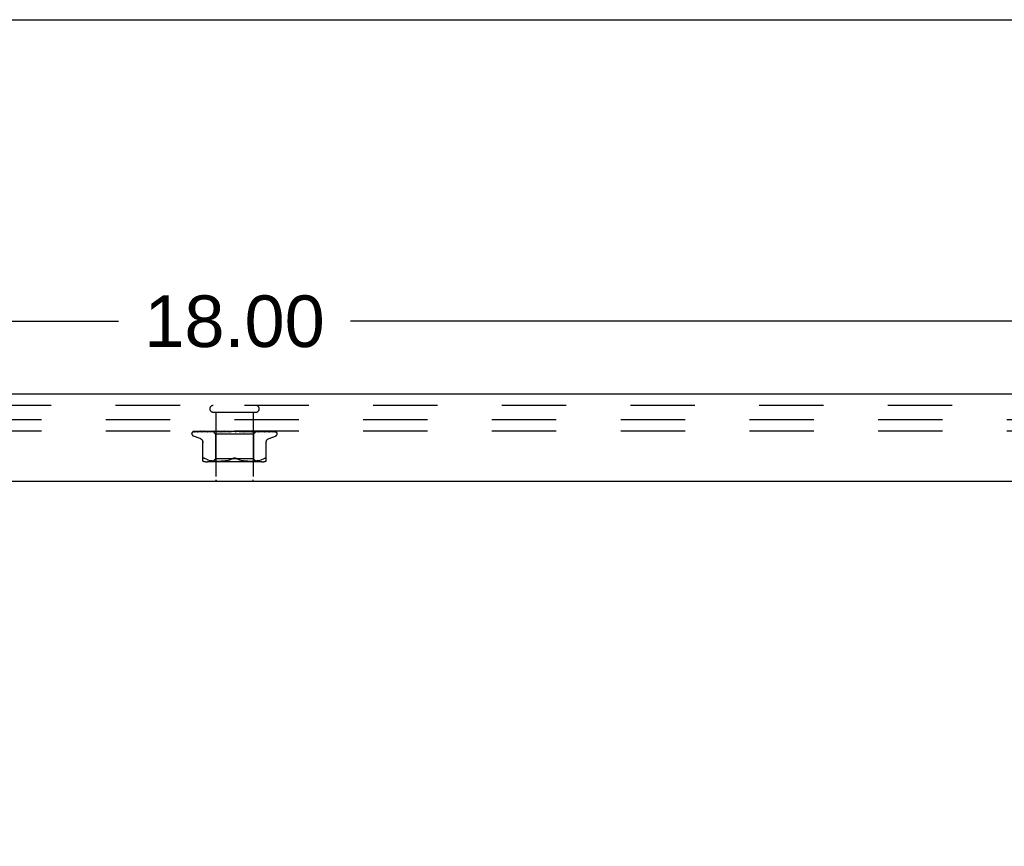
# Model space of a CAD drawing. Header units: inches. Extents: x 0 to 77.3, y 0 to 50.
# Tile 49 of 50: x 64.3 to 70.8, y 44.5 to 50. Entities that reach past the tile are written whole.
import ezdxf

# ---------------------------------------------------------------- set-up
doc = ezdxf.new("R2010")
doc.units = ezdxf.units.IN
doc.header["$LTSCALE"] = 4.25
doc.header["$MEASUREMENT"] = 0
doc.linetypes.add('HIDDEN', pattern=[0.2, 0.1, -0.1])
doc.layers.get('0').update_dxf_attribs({"linetype": 'CONTINUOUS'})
for name, color, linetype in [('DEFAULT_2', 8, 'HIDDEN'), ('DIMENSIONS', 7, 'CONTINUOUS'), ('FRONT_COVER', 7, 'CONTINUOUS')]:
    doc.layers.add(name, color=color, linetype=linetype)
doc.styles.get("Standard").update_dxf_attribs({"font": 'arial.ttf'})
doc.dimstyles.new('DIMSTYLE_3', dxfattribs={"dimtxt": 0.340909, "dimasz": 0.454545, "dimexe": 0.09, "dimexo": 0.07, "dimgap": 0.0375, "dimtad": 0, "dimtih": 1, "dimtoh": 1, "dimzin": 4, "dimdsep": 46, "dimtxsty": 'Standard', "dimblk": '_FILLED', "dimblk1": '_FILLED', "dimblk2": '_FILLED', "dimcen": 0.09, "dimadec": 3, "dimazin": 1, "dimtfac": 1, "dimtdec": 3, "dimtofl": 0, "dimtmove": 0, "dimatfit": 3, "dimldrblk": '_FILLED', "dimfxl": 0, "dimtolj": 1, "dimtzin": 4, "dimarcsym": 0})

# ---------------------------------------------------------------- blocks, each defined once
blk = doc.blocks.new('_FILLED')
at = {"color": 0, "linetype": 'ByBlock'}
blk.add_solid([(0, 0), (-1, 0.2), (-1, -0.2)], dxfattribs=at)
blk = doc.blocks.new('*D3')
at = {"layer": 'DIMENSIONS', "color": 2, "linetype": 'Continuous'}
for p, q in [((56.6874, 47.5301), (56.6874, 48.4164)), ((74.6874, 47.5301), (74.6874, 48.4164)), ((56.6874, 48.0073), (64.9213, 48.0073)), ((74.6874, 48.0073), (66.4535, 48.0073))]:
    blk.add_line(p, q, dxfattribs=at)
at = {"layer": 'DIMENSIONS', "color": 2, "linetype": 'Continuous', "xscale": 0.4545454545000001, "yscale": 0.4545454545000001, "zscale": 0.4545454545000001, "rotation": 180}
blk.add_blockref('_FILLED', (56.6874, 48.0073), dxfattribs=at)
at = {"layer": 'DIMENSIONS', "color": 2, "linetype": 'Continuous', "xscale": 0.4545454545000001, "yscale": 0.4545454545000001, "zscale": 0.4545454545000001}
blk.add_blockref('_FILLED', (74.6874, 48.0073), dxfattribs=at)
at = {"layer": 'DIMENSIONS', "color": 2, "linetype": 'Continuous', "insert": (65.6874, 48.1777), "char_height": 0.34091, "width": 1.191281, "attachment_point": 2, "line_spacing_factor": 0.9}
blk.add_mtext('18.00', dxfattribs=at)
blk = doc.blocks.new('*D13')
at = {"layer": 'DIMENSIONS', "color": 2, "linetype": 'Continuous'}
for p, q in [((74.9306, 47.3549), (76.0327, 47.3549)), ((75.6236, 47.3549), (75.6236, 45.0708)), ((75.6236, 42.1049), (75.6236, 44.389)), ((66.0056, 42.1049), (76.0327, 42.1049))]:
    blk.add_line(p, q, dxfattribs=at)
at = {"layer": 'DIMENSIONS', "color": 2, "linetype": 'Continuous', "xscale": 0.4545454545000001, "yscale": 0.4545454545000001, "zscale": 0.4545454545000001}
for p, rotation in [((75.6236, 47.3549), 90), ((75.6236, 42.1049), 270)]:
    blk.add_blockref('_FILLED', p, dxfattribs=dict(at, rotation=rotation))
at = {"layer": 'DIMENSIONS', "color": 2, "linetype": 'Continuous', "insert": (75.6236, 44.9004), "char_height": 0.34091, "width": 0.926411, "attachment_point": 2, "line_spacing_factor": 0.9}
blk.add_mtext('5.25', dxfattribs=at)

msp = doc.modelspace()

# ---------------------------------------------------------------- linework, layer by layer
at = {"color": 7, "linetype": 'Continuous'}
msp.add_line((0, 50), (77.272727, 50), dxfattribs=at)
at = {"layer": 'DEFAULT_2', "color": 8, "linetype": 'HIDDEN'}
for p, q in [((74.612445, 47.354909), (56.762445, 47.354909)), ((74.612445, 47.279909), (56.762445, 47.279909))]:
    msp.add_line(p, q, dxfattribs=at)
at = {"layer": 'FRONT_COVER', "color": 3, "linetype": 'Continuous'}
for p, q in [((74.677445, 47.524909), (56.697445, 47.524909)), ((56.567445, 46.949909), (74.807445, 46.949909))]:
    msp.add_line(p, q, dxfattribs=at)
at = {"layer": 'FRONT_COVER', "color": 8, "linetype": 'HIDDEN'}
for p, q in [((74.677445, 47.449909), (56.697445, 47.449909)), ((65.545445, 47.406909), (65.829445, 47.406909)), ((65.563445, 47.406909), (65.563445, 46.959909)), ((65.811445, 47.406909), (65.811445, 46.959909)), ((65.415814, 47.277266), (65.484494, 47.278266)), ((65.416413, 47.277266), (65.506012, 47.278575)), ((65.417237, 47.279909), (65.691785, 47.279909)), ((65.425039, 47.277266), (65.49155, 47.278266)), ((65.426814, 47.277266), (65.549875, 47.279123)), ((65.443756, 47.277266), (65.559825, 47.279123)), ((65.446644, 47.277266), (65.526031, 47.278575)), ((65.4712, 47.277261), (65.471294, 47.277267)), ((65.47129, 47.277266), (65.543659, 47.278575)), ((65.475186, 47.277266), (65.510845, 47.277941)), ((65.484779, 47.278266), (65.544657, 47.279123)), ((65.49155, 47.278266), (65.532264, 47.278868)), ((65.50665, 47.277267), (65.593365, 47.279123)), ((65.506785, 47.277276), (65.506654, 47.277267)), ((65.510845, 47.277941), (65.544942, 47.278576)), ((65.511416, 47.277267), (65.540848, 47.277942)), ((65.526031, 47.278575), (65.560074, 47.279123)), ((65.532436, 47.279909), (65.526143, 47.279297)), ((65.540848, 47.277942), (65.569018, 47.278576)), ((65.543194, 47.279909), (65.562195, 47.260908)), ((65.543659, 47.278575), (65.574548, 47.279123)), ((65.544657, 47.279122), (65.544581, 47.279146)), ((65.544605, 47.279122), (65.544632, 47.279146)), ((65.544942, 47.278576), (65.574885, 47.279123)), ((65.548567, 47.277268), (65.615604, 47.279124)), ((65.548821, 47.277284), (65.548571, 47.277268)), ((65.556806, 47.278052), (65.548828, 47.277285)), ((65.549876, 47.279122), (65.549694, 47.279146)), ((65.549723, 47.279122), (65.549845, 47.279146)), ((65.554036, 47.277268), (65.576176, 47.277943)), ((65.565813, 47.278899), (65.556806, 47.278052)), ((65.560074, 47.279122), (65.559785, 47.279146)), ((65.559825, 47.279122), (65.560031, 47.279146)), ((65.576904, 47.279909), (65.565813, 47.278899)), ((65.568627, 47.279909), (65.57449, 47.279146)), ((65.569018, 47.278576), (65.593778, 47.279123)), ((65.574885, 47.279122), (65.57449, 47.279146)), ((65.574548, 47.279122), (65.574822, 47.279146)), ((65.579941, 47.279909), (65.574822, 47.279146)), ((65.576176, 47.277943), (65.5974, 47.278578)), ((65.586255, 47.279909), (65.593277, 47.279146)), ((65.593778, 47.279123), (65.593277, 47.279146)), ((65.593364, 47.279124), (65.593684, 47.279146)), ((65.600086, 47.279909), (65.593684, 47.279146)), ((65.595816, 47.277288), (65.595552, 47.277271)), ((65.595556, 47.277271), (65.640491, 47.279127)), ((65.5974, 47.278578), (65.616082, 47.279124)), ((65.601548, 47.277273), (65.615593, 47.277947)), ((65.60754, 47.279909), (65.615468, 47.279146)), ((65.609632, 47.278527), (65.615398, 47.279037)), ((65.615398, 47.279037), (65.618347, 47.279297)), ((65.61571, 47.279128), (65.615468, 47.279146)), ((65.615593, 47.277947), (65.629102, 47.278582)), ((65.615604, 47.279124), (65.615934, 47.279146)), ((65.616082, 47.279125), (65.61571, 47.279128)), ((65.623389, 47.279909), (65.615934, 47.279146)), ((65.618347, 47.279297), (65.622548, 47.279665)), ((65.622548, 47.279665), (65.625357, 47.279909)), ((65.629102, 47.278582), (65.641028, 47.279128)), ((65.631712, 47.279909), (65.640261, 47.279146)), ((65.640491, 47.279127), (65.640769, 47.279146)), ((65.649007, 47.279909), (65.640769, 47.279146)), ((65.646077, 47.27729), (65.676015, 47.279909)), ((65.652548, 47.277315), (65.657946, 47.277983)), ((65.657899, 47.279909), (65.666758, 47.279146)), ((65.657946, 47.277983), (65.663233, 47.278615)), ((65.663233, 47.278615), (65.667975, 47.27916)), ((65.685154, 47.279909), (65.694004, 47.279146)), ((65.690973, 47.279909), (65.691349, 47.279715)), ((65.692774, 47.279126), (65.692654, 47.279235)), ((65.692746, 47.279147), (65.692783, 47.279117)), ((65.692858, 47.279049), (65.692774, 47.279126)), ((65.692906, 47.279007), (65.692858, 47.279049)), ((65.69302, 47.278908), (65.69296, 47.27896)), ((65.693724, 47.27837), (65.69374, 47.278359)), ((65.703435, 47.279909), (65.694541, 47.279146)), ((65.69764, 47.279909), (65.957482, 47.279909)), ((65.712492, 47.279909), (65.721012, 47.279146)), ((65.72063, 47.279135), (65.728997, 47.278589)), ((65.721209, 47.279131), (65.721012, 47.279146)), ((65.721209, 47.279131), (65.75443, 47.277275)), ((65.730278, 47.279909), (65.721535, 47.279146)), ((65.754231, 47.27729), (65.724371, 47.279909)), ((65.728997, 47.278589), (65.738444, 47.277954)), ((65.738444, 47.277954), (65.748227, 47.277281)), ((65.738924, 47.279909), (65.746807, 47.279146)), ((65.746615, 47.279125), (65.747296, 47.279146)), ((65.746616, 47.279126), (65.76199, 47.278579)), ((65.747123, 47.279125), (65.746807, 47.279146)), ((65.747123, 47.279125), (65.803363, 47.277269)), ((65.755572, 47.279909), (65.747296, 47.279146)), ((65.75444, 47.277275), (65.75424, 47.277289)), ((65.76199, 47.278579), (65.779436, 47.277944)), ((65.763496, 47.279909), (65.770457, 47.279146)), ((65.770339, 47.279123), (65.770895, 47.279146)), ((65.77034, 47.279124), (65.79216, 47.278577)), ((65.770786, 47.279123), (65.770457, 47.279146)), ((65.770787, 47.279124), (65.848012, 47.277267)), ((65.778404, 47.279909), (65.770895, 47.279146)), ((65.781022, 47.279302), (65.774154, 47.279909)), ((65.779436, 47.277944), (65.797611, 47.27727)), ((65.790094, 47.278484), (65.781022, 47.279302)), ((65.785319, 47.279909), (65.791106, 47.279146)), ((65.803085, 47.277287), (65.790094, 47.278484)), ((65.791029, 47.279123), (65.791477, 47.279146)), ((65.79103, 47.279123), (65.818506, 47.278576)), ((65.791406, 47.279123), (65.791106, 47.279146)), ((65.791406, 47.279123), (65.83587, 47.278267)), ((65.797949, 47.279909), (65.791477, 47.279146)), ((65.79216, 47.278577), (65.816969, 47.277942)), ((65.803372, 47.277269), (65.80309, 47.277286)), ((65.803605, 47.279909), (65.805868, 47.279526)), ((65.805868, 47.279526), (65.808009, 47.279146)), ((65.807957, 47.279122), (65.8083, 47.279146)), ((65.807958, 47.279123), (65.857993, 47.278267)), ((65.808251, 47.279122), (65.808009, 47.279146)), ((65.808252, 47.279123), (65.859615, 47.278266)), ((65.810951, 47.279526), (65.8083, 47.279146)), ((65.8135, 47.279909), (65.810951, 47.279526)), ((65.830936, 47.279149), (65.812695, 47.260908)), ((65.816969, 47.277942), (65.842872, 47.277267)), ((65.818506, 47.278576), (65.849781, 47.277941)), ((65.820518, 47.279122), (65.820754, 47.279146)), ((65.820519, 47.279123), (65.877127, 47.278266)), ((65.82072, 47.279122), (65.820554, 47.279146)), ((65.827358, 47.2793), (65.820821, 47.279909)), ((65.835845, 47.27848), (65.827358, 47.2793)), ((65.828262, 47.279122), (65.82839, 47.279146)), ((65.828262, 47.279123), (65.887776, 47.278266)), ((65.828364, 47.279122), (65.828289, 47.279146)), ((65.831657, 47.279909), (65.830909, 47.279122)), ((65.830909, 47.279122), (65.830915, 47.279128)), ((65.830909, 47.279123), (65.891177, 47.278266)), ((65.830915, 47.279128), (65.830932, 47.279146)), ((65.83587, 47.278267), (65.886825, 47.277267)), ((65.837185, 47.278868), (65.896779, 47.277941)), ((65.848008, 47.277268), (65.847805, 47.277281)), ((65.849781, 47.277941), (65.882474, 47.277267)), ((65.857993, 47.278267), (65.915006, 47.277266)), ((65.859615, 47.278266), (65.918414, 47.277266)), ((65.877127, 47.278266), (65.941644, 47.277266)), ((65.886779, 47.277271), (65.880139, 47.278041)), ((65.88682, 47.277267), (65.886788, 47.27727)), ((65.887776, 47.278266), (65.955679, 47.277266)), ((65.896779, 47.277941), (65.939302, 47.277266)), ((65.915008, 47.277267), (65.915237, 47.277249)), ((65.918409, 47.277267), (65.91852, 47.277262)), ((65.91852, 47.277262), (65.918665, 47.277248)), ((65.96418, 47.275591), (65.964125, 47.275644)), ((65.406195, 47.263412), (65.406195, 47.264242)), ((65.459453, 47.232358), (65.417161, 47.247751)), ((65.479111, 47.083401), (65.479111, 47.212623)), ((65.562195, 47.260908), (65.562195, 47.097885)), ((65.812695, 47.260908), (65.562195, 47.260908)), ((65.812695, 47.260908), (65.812695, 47.097885)), ((65.895778, 47.083401), (65.895778, 47.212623)), ((65.915437, 47.232358), (65.957729, 47.247751)), ((65.968695, 47.263412), (65.968695, 47.264242)), ((65.481709, 47.102127), (65.483019, 47.102261)), ((65.502157, 47.095215), (65.493695, 47.09882)), ((65.502127, 47.095224), (65.511017, 47.092149)), ((65.867037, 47.077885), (65.507852, 47.077885)), ((65.510969, 47.092164), (65.520374, 47.08964)), ((65.520322, 47.089653), (65.52993, 47.087638)), ((65.529879, 47.087647), (65.539466, 47.086126)), ((65.539416, 47.086133), (65.548836, 47.085023)), ((65.562195, 47.097885), (65.542195, 47.077885)), ((65.54878, 47.085028), (65.557763, 47.084258)), ((65.55768, 47.084264), (65.566413, 47.083775)), ((65.812695, 47.097885), (65.562195, 47.097885)), ((65.566298, 47.08378), (65.574794, 47.083489)), ((65.57465, 47.083492), (65.583106, 47.083406)), ((65.582935, 47.083406), (65.591532, 47.083486)), ((65.591342, 47.083482), (65.600119, 47.083773)), ((65.59992, 47.083765), (65.609005, 47.084277)), ((65.60881, 47.084263), (65.618103, 47.085061)), ((65.617922, 47.085043), (65.627416, 47.086169)), ((65.627262, 47.086148), (65.636807, 47.087671)), ((65.636687, 47.087649), (65.646188, 47.089634)), ((65.646104, 47.089615), (65.655411, 47.09211)), ((65.655363, 47.092096), (65.664281, 47.095181)), ((65.66426, 47.095173), (65.672862, 47.09882)), ((65.71063, 47.095173), (65.702028, 47.09882)), ((65.719478, 47.09211), (65.728785, 47.089615)), ((65.728702, 47.089634), (65.738203, 47.087649)), ((65.738082, 47.087671), (65.747627, 47.086148)), ((65.747473, 47.086169), (65.756967, 47.085043)), ((65.756787, 47.085061), (65.76608, 47.084263)), ((65.765884, 47.084277), (65.77497, 47.083765)), ((65.774771, 47.083773), (65.783547, 47.083482)), ((65.783358, 47.083486), (65.791954, 47.083406)), ((65.791784, 47.083406), (65.80024, 47.083492)), ((65.800095, 47.083489), (65.808592, 47.08378)), ((65.808477, 47.083775), (65.817209, 47.084264)), ((65.812695, 47.097885), (65.832695, 47.077885)), ((65.817127, 47.084258), (65.82611, 47.085028)), ((65.826054, 47.085023), (65.835473, 47.086133)), ((65.835423, 47.086126), (65.845011, 47.087647)), ((65.84496, 47.087638), (65.854568, 47.089653)), ((65.854515, 47.08964), (65.863921, 47.092164)), ((65.863873, 47.092149), (65.872763, 47.095224)), ((65.872733, 47.095215), (65.881195, 47.09882)), ((65.888498, 47.10173), (65.890317, 47.102127))]:
    msp.add_line(p, q, dxfattribs=at)
for points in [[(65.413087, 47.276575), (65.413419, 47.276739), (65.41394, 47.276944), (65.414534, 47.277113), (65.415177, 47.277224), (65.415818, 47.277267)], [(65.422889, 47.279909), (65.421265, 47.279529), (65.419633, 47.279093), (65.418096, 47.278628), (65.416643, 47.278134), (65.415268, 47.277602), (65.413969, 47.277022), (65.413093, 47.276578)], [(65.413583, 47.276509), (65.413548, 47.276484), (65.413491, 47.276443), (65.413534, 47.276471), (65.413687, 47.276562), (65.41396, 47.276704), (65.414341, 47.276868), (65.414821, 47.27703), (65.415375, 47.277163), (65.415976, 47.277245), (65.416415, 47.277267)], [(65.419672, 47.279909), (65.41945, 47.279829), (65.418776, 47.279567), (65.418132, 47.279287), (65.417518, 47.278995), (65.416937, 47.278693), (65.416389, 47.278388), (65.415877, 47.278084), (65.4154, 47.277784), (65.414963, 47.277496), (65.414567, 47.277223), (65.41422, 47.276975), (65.413583, 47.276509)], [(65.417232, 47.279909), (65.416263, 47.279539), (65.415391, 47.279143), (65.415255, 47.279074)], [(65.423918, 47.277123), (65.424126, 47.27717), (65.424608, 47.277242), (65.425044, 47.277267)], [(65.437804, 47.279909), (65.436077, 47.279629), (65.43379, 47.27923), (65.431568, 47.278812), (65.429413, 47.278379), (65.427324, 47.277929), (65.425308, 47.277463), (65.423922, 47.277122)], [(65.425627, 47.277138), (65.425557, 47.277102), (65.425415, 47.27703), (65.425387, 47.277017), (65.425484, 47.277054), (65.425719, 47.277125), (65.42608, 47.277202), (65.426552, 47.277256), (65.426815, 47.277267)], [(65.426123, 47.277409), (65.425796, 47.277229), (65.425627, 47.277138)], [(65.43138, 47.279909), (65.431126, 47.27982), (65.430447, 47.279564), (65.429793, 47.279292), (65.429168, 47.27901), (65.42857, 47.278723), (65.428004, 47.278436), (65.42747, 47.278154), (65.426974, 47.277883), (65.426123, 47.277409)], [(65.443298, 47.277227), (65.443507, 47.277254), (65.443761, 47.277267)], [(65.461623, 47.279909), (65.45968, 47.279663), (65.456746, 47.279272), (65.453834, 47.278864), (65.450951, 47.278442), (65.448097, 47.278006), (65.44528, 47.277555), (65.443305, 47.277227)], [(65.446271, 47.277259), (65.446193, 47.277232), (65.446135, 47.277213), (65.446204, 47.277228), (65.446409, 47.277255), (65.446641, 47.277267)], [(65.447567, 47.277843), (65.447082, 47.277612), (65.44668, 47.277428), (65.446377, 47.277301), (65.446271, 47.277259)], [(65.452269, 47.279909), (65.451753, 47.279725), (65.450941, 47.279408), (65.450168, 47.279077), (65.449437, 47.278744), (65.448754, 47.27842), (65.447567, 47.277843)], [(65.493543, 47.279909), (65.491381, 47.279677), (65.487883, 47.279289), (65.484361, 47.278885), (65.480827, 47.278466), (65.477281, 47.278033), (65.473729, 47.277587), (65.471209, 47.277262)], [(65.475414, 47.277329), (65.475263, 47.27729), (65.475136, 47.277266), (65.475161, 47.277266), (65.475184, 47.277267)], [(65.481584, 47.279909), (65.480936, 47.27967), (65.480059, 47.279316), (65.479233, 47.278957), (65.478468, 47.27861), (65.477753, 47.278282), (65.477088, 47.277982), (65.476487, 47.277722), (65.475958, 47.277511), (65.475541, 47.277367), (65.475414, 47.277329)], [(65.526143, 47.279297), (65.522131, 47.278894), (65.518064, 47.278477), (65.513944, 47.278046), (65.506793, 47.277277)], [(65.5148, 47.278409), (65.514115, 47.278106), (65.51347, 47.277837), (65.512872, 47.277612), (65.512349, 47.277443), (65.51192, 47.277335), (65.511605, 47.277283), (65.511414, 47.277268)], [(65.518259, 47.279909), (65.517803, 47.279734), (65.517014, 47.279407), (65.51625, 47.279069), (65.5148, 47.278409)], [(65.543266, 47.279909), (65.543546, 47.279717), (65.543858, 47.279526), (65.544203, 47.279335), (65.544581, 47.279146)], [(65.543568, 47.279909), (65.543882, 47.279636), (65.544142, 47.27942), (65.544351, 47.27926), (65.544504, 47.27916), (65.544597, 47.279123), (65.544605, 47.279122)], [(65.544203, 47.279909), (65.544409, 47.279636), (65.544559, 47.27942), (65.544652, 47.27926), (65.544687, 47.27916), (65.544663, 47.279123), (65.544657, 47.279122)], [(65.545006, 47.279909), (65.544862, 47.279717), (65.544752, 47.279526), (65.544675, 47.279335), (65.544632, 47.279146)], [(65.546738, 47.279909), (65.54743, 47.279717), (65.548154, 47.279526), (65.548908, 47.279335), (65.549694, 47.279146)], [(65.548134, 47.279909), (65.548543, 47.279636), (65.548905, 47.27942), (65.549222, 47.27926), (65.549487, 47.27916), (65.549694, 47.279123), (65.549723, 47.279122)], [(65.551894, 47.279909), (65.551332, 47.279717), (65.550803, 47.279526), (65.550307, 47.279335), (65.549845, 47.279146)], [(65.550014, 47.279909), (65.550106, 47.279636), (65.55014, 47.27942), (65.550113, 47.27926), (65.550029, 47.27916), (65.549876, 47.279122)], [(65.559394, 47.279209), (65.557914, 47.278501), (65.557183, 47.278169), (65.556465, 47.27787), (65.555783, 47.277623), (65.555153, 47.277439), (65.554603, 47.277326), (65.554154, 47.277275), (65.554027, 47.277269)], [(65.555294, 47.279909), (65.556375, 47.279717), (65.557484, 47.279526), (65.55862, 47.279335), (65.559785, 47.279146)], [(65.557734, 47.279909), (65.558225, 47.279636), (65.558675, 47.27942), (65.559089, 47.27926), (65.559457, 47.27916), (65.559769, 47.279123), (65.559825, 47.279122)], [(65.560953, 47.279909), (65.560144, 47.279559), (65.559394, 47.279209)], [(65.563681, 47.279909), (65.562721, 47.279717), (65.561792, 47.279526), (65.560896, 47.279335), (65.560031, 47.279146)], [(65.560793, 47.279909), (65.560767, 47.279636), (65.560683, 47.27942), (65.560538, 47.27926), (65.560338, 47.27916), (65.560074, 47.279122)], [(65.572023, 47.279909), (65.572577, 47.279636), (65.573099, 47.27942), (65.573595, 47.27926), (65.574052, 47.27916), (65.57446, 47.279123), (65.574548, 47.279122)], [(65.576149, 47.279909), (65.576006, 47.279636), (65.575808, 47.27942), (65.57555, 47.27926), (65.575242, 47.27916), (65.574885, 47.279122)], [(65.590483, 47.279909), (65.591085, 47.279634), (65.59166, 47.279418), (65.592213, 47.27926), (65.592737, 47.279162), (65.593226, 47.279124), (65.593364, 47.279124)], [(65.595528, 47.279909), (65.595273, 47.279636), (65.594967, 47.27942), (65.594606, 47.27926), (65.5942, 47.27916), (65.593778, 47.279123)], [(65.595844, 47.27729), (65.608334, 47.278411), (65.609632, 47.278527)], [(65.60809, 47.279909), (65.607913, 47.279824), (65.607308, 47.279517), (65.606714, 47.2792), (65.606117, 47.278876), (65.605504, 47.278553), (65.604865, 47.278236), (65.604195, 47.277938), (65.603506, 47.277677), (65.602803, 47.277467), (65.60213, 47.277332), (65.60153, 47.277273)], [(65.612448, 47.279909), (65.613067, 47.279636), (65.613675, 47.27942), (65.614278, 47.27926), (65.614862, 47.27916), (65.615412, 47.279123), (65.615604, 47.279124)], [(65.618229, 47.279909), (65.617901, 47.279655), (65.617534, 47.279449), (65.617125, 47.279291), (65.616682, 47.279184), (65.616211, 47.27913), (65.616082, 47.279125)], [(65.637124, 47.279909), (65.637742, 47.279636), (65.63836, 47.27942), (65.638985, 47.27926), (65.639601, 47.27916), (65.640194, 47.279123), (65.640491, 47.279127)], [(65.641028, 47.279128), (65.640851, 47.279123), (65.640261, 47.279146)], [(65.643431, 47.279909), (65.642984, 47.279636), (65.642501, 47.27942), (65.641975, 47.27926), (65.64142, 47.27916), (65.641028, 47.279128)], [(65.657872, 47.279909), (65.657714, 47.279814), (65.65733, 47.279568), (65.656964, 47.279321), (65.65659, 47.279065), (65.656198, 47.278801), (65.655777, 47.278533), (65.655311, 47.27826), (65.654786, 47.277991), (65.654204, 47.277741), (65.653561, 47.277525), (65.652893, 47.277368), (65.652462, 47.277306)], [(65.663618, 47.279909), (65.664213, 47.279636), (65.664819, 47.27942), (65.665444, 47.27926), (65.66607, 47.27916), (65.666684, 47.279123), (65.66729, 47.279146)], [(65.667975, 47.27916), (65.667372, 47.279123), (65.666758, 47.279146)], [(65.670225, 47.279909), (65.669704, 47.279636), (65.669156, 47.27942), (65.668575, 47.27926), (65.667975, 47.27916)], [(65.691349, 47.279715), (65.691524, 47.279636), (65.692096, 47.27942), (65.692697, 47.27926), (65.693312, 47.27916), (65.693924, 47.279123), (65.694541, 47.279146)], [(65.691349, 47.279715), (65.691761, 47.279514), (65.692208, 47.279282), (65.692634, 47.279046), (65.69304, 47.278807), (65.693429, 47.278564), (65.693724, 47.27837)], [(65.692654, 47.279235), (65.692597, 47.279286), (65.692513, 47.27936), (65.692402, 47.279455), (65.692256, 47.279573), (65.692086, 47.279702), (65.691907, 47.279829), (65.691785, 47.279909)], [(65.692783, 47.279117), (65.693, 47.278927), (65.693184, 47.278772), (65.693423, 47.278584), (65.693724, 47.27837)], [(65.693246, 47.278721), (65.693163, 47.278788), (65.693088, 47.27885)], [(65.69374, 47.278359), (65.693663, 47.278411), (65.693543, 47.278495), (65.693435, 47.278575), (65.693336, 47.27865)], [(65.69374, 47.278359), (65.694069, 47.278152), (65.694477, 47.277931), (65.694944, 47.27772), (65.695465, 47.277536), (65.696035, 47.277391), (65.696632, 47.277299), (65.697224, 47.277266), (65.69781, 47.27729)], [(65.69764, 47.279909), (65.697065, 47.279636), (65.696473, 47.27942), (65.695857, 47.27926), (65.695234, 47.27916), (65.694618, 47.279123), (65.694004, 47.279146)], [(65.718201, 47.279909), (65.718687, 47.279636), (65.719205, 47.27942), (65.719761, 47.27926), (65.720341, 47.27916), (65.720629, 47.279134)], [(65.720629, 47.279134), (65.72093, 47.279123), (65.721535, 47.279146)], [(65.724688, 47.279909), (65.724078, 47.279636), (65.723463, 47.27942), (65.722835, 47.27926), (65.722211, 47.27916), (65.721605, 47.279123), (65.721209, 47.279131)], [(65.742884, 47.279482), (65.742376, 47.27977), (65.742117, 47.279909)], [(65.748267, 47.277279), (65.748121, 47.27729), (65.747484, 47.277378), (65.746818, 47.277537), (65.746155, 47.277757), (65.74553, 47.278016), (65.744941, 47.2783), (65.744394, 47.278595), (65.743878, 47.278892), (65.742884, 47.279482)], [(65.744317, 47.279909), (65.744721, 47.279636), (65.745166, 47.27942), (65.745657, 47.27926), (65.746181, 47.27916), (65.746615, 47.279125)], [(65.750389, 47.279909), (65.749767, 47.279636), (65.749151, 47.27942), (65.748535, 47.27926), (65.747932, 47.27916), (65.747358, 47.279123), (65.747123, 47.279125)], [(65.768378, 47.279909), (65.768685, 47.279636), (65.769041, 47.27942), (65.769449, 47.27926), (65.769899, 47.27916), (65.770339, 47.279123)], [(65.773815, 47.279909), (65.773204, 47.279636), (65.77261, 47.27942), (65.772026, 47.27926), (65.771466, 47.27916), (65.770945, 47.279123), (65.770786, 47.279123)], [(65.789513, 47.279909), (65.789713, 47.279636), (65.789966, 47.27942), (65.790277, 47.27926), (65.790636, 47.27916), (65.791029, 47.279123)], [(65.793479, 47.278608), (65.792127, 47.279288), (65.791459, 47.279615), (65.790816, 47.279909)], [(65.79412, 47.279909), (65.793541, 47.279636), (65.79299, 47.27942), (65.79246, 47.27926), (65.791964, 47.27916), (65.791515, 47.279123), (65.791406, 47.279123)], [(65.797623, 47.27727), (65.797513, 47.277275), (65.796962, 47.277337), (65.796315, 47.277474), (65.79561, 47.277689), (65.794894, 47.277961), (65.794177, 47.278274), (65.793479, 47.278608)], [(65.80696, 47.279909), (65.807044, 47.279636), (65.807187, 47.27942), (65.807389, 47.27926), (65.807644, 47.27916), (65.807957, 47.279122)], [(65.810569, 47.279909), (65.810044, 47.279636), (65.809555, 47.27942), (65.809099, 47.27926), (65.808684, 47.27916), (65.808323, 47.279123), (65.808251, 47.279122)], [(65.817692, 47.279909), (65.818457, 47.279717), (65.819189, 47.279526), (65.819888, 47.279335), (65.820554, 47.279146)], [(65.820087, 47.279909), (65.820053, 47.279636), (65.820079, 47.27942), (65.820165, 47.27926), (65.820307, 47.27916), (65.820518, 47.279122)], [(65.822568, 47.279909), (65.822115, 47.279636), (65.821707, 47.27942), (65.821341, 47.27926), (65.821023, 47.27916), (65.820762, 47.279123), (65.82072, 47.279122)], [(65.824494, 47.279909), (65.823603, 47.279717), (65.822683, 47.279526), (65.821733, 47.279335), (65.820754, 47.279146)], [(65.827072, 47.279909), (65.827427, 47.279717), (65.827748, 47.279526), (65.828035, 47.279335), (65.828289, 47.279146)], [(65.82842, 47.279909), (65.828269, 47.279636), (65.828178, 47.27942), (65.828144, 47.27926), (65.828169, 47.27916), (65.828262, 47.279122)], [(65.829683, 47.279909), (65.829319, 47.279636), (65.829007, 47.27942), (65.828743, 47.27926), (65.828533, 47.27916), (65.828382, 47.279123), (65.828364, 47.279122)], [(65.830536, 47.279909), (65.830047, 47.279717), (65.829527, 47.279526), (65.828975, 47.279335), (65.82839, 47.279146)], [(65.831405, 47.279909), (65.831337, 47.279717), (65.831236, 47.279526), (65.831101, 47.279335), (65.830932, 47.279146)], [(65.847798, 47.277281), (65.844623, 47.277605), (65.835845, 47.27848)], [(65.839354, 47.278388), (65.837764, 47.279124), (65.836943, 47.279494), (65.836097, 47.279848), (65.835943, 47.279909)], [(65.842874, 47.277268), (65.842551, 47.277295), (65.842086, 47.277378), (65.841506, 47.277534), (65.840842, 47.277763), (65.840114, 47.278054), (65.839354, 47.278388)], [(65.880139, 47.278041), (65.876289, 47.278473), (65.872472, 47.27889), (65.868689, 47.279294), (65.86269, 47.279909)], [(65.866113, 47.278575), (65.932391, 47.277597), (65.954486, 47.277266)], [(65.877971, 47.279025), (65.877175, 47.279372), (65.876342, 47.27971), (65.875811, 47.279909)], [(65.882476, 47.277267), (65.882474, 47.277267), (65.882387, 47.277276), (65.882159, 47.277317), (65.881799, 47.277412), (65.881322, 47.277571), (65.880753, 47.27779), (65.880125, 47.278055), (65.879446, 47.278358), (65.877971, 47.279025)], [(65.891177, 47.278266), (65.960053, 47.277266), (65.960445, 47.277245), (65.96083, 47.277201), (65.961204, 47.277135), (65.961568, 47.277047), (65.961919, 47.27694), (65.962256, 47.276816), (65.962576, 47.276676), (65.96288, 47.276524), (65.963166, 47.27636), (65.96343, 47.276191), (65.963671, 47.276019), (65.963874, 47.27586), (65.964024, 47.275733), (65.964127, 47.275641), (65.964173, 47.275598), (65.964179, 47.275592)], [(65.918656, 47.277248), (65.916401, 47.277574), (65.913203, 47.278022), (65.909991, 47.278457), (65.90677, 47.278876), (65.90354, 47.279282), (65.900311, 47.279671), (65.898256, 47.279909)], [(65.91521, 47.277255), (65.915172, 47.277265), (65.914974, 47.277326), (65.914648, 47.277447), (65.914205, 47.277631), (65.913669, 47.277871), (65.913071, 47.278149), (65.912407, 47.27846), (65.911678, 47.278797), (65.910892, 47.279148), (65.910046, 47.279501), (65.909155, 47.27984), (65.908957, 47.279909)], [(65.942372, 47.277191), (65.94069, 47.277522), (65.93827, 47.277978), (65.935795, 47.278419), (65.93327, 47.278845), (65.930696, 47.279256), (65.928078, 47.27965), (65.926248, 47.279909)], [(65.938164, 47.278158), (65.937574, 47.278455), (65.936943, 47.278763), (65.936277, 47.279071), (65.935577, 47.279375), (65.934848, 47.279666), (65.934173, 47.279909)], [(65.940105, 47.277171), (65.94015, 47.277159), (65.940213, 47.27714), (65.940143, 47.277168), (65.939932, 47.277262), (65.939606, 47.27742), (65.939192, 47.277629), (65.938164, 47.278158)], [(65.939304, 47.277267), (65.939651, 47.277247), (65.939965, 47.277202), (65.940105, 47.277171)], [(65.941639, 47.277267), (65.942101, 47.277235), (65.942373, 47.277192)], [(65.957389, 47.276975), (65.956284, 47.277339), (65.954658, 47.277832), (65.952948, 47.278303), (65.95116, 47.278753), (65.949292, 47.279184), (65.94734, 47.279594), (65.945691, 47.279909)], [(65.955343, 47.277565), (65.954864, 47.277854), (65.954341, 47.278158), (65.953774, 47.278472), (65.953169, 47.278788), (65.952527, 47.279101), (65.951849, 47.279405), (65.951138, 47.279693), (65.950546, 47.279909)], [(65.954485, 47.277267), (65.954896, 47.277246), (65.955439, 47.277172), (65.955902, 47.277063), (65.956257, 47.276945), (65.956475, 47.276855), (65.956532, 47.276828)], [(65.956532, 47.276828), (65.956565, 47.276811), (65.956532, 47.276831), (65.956382, 47.27692), (65.956118, 47.277083), (65.955343, 47.277565)], [(65.955674, 47.277267), (65.956253, 47.27723), (65.956832, 47.277132), (65.957323, 47.276997), (65.95738, 47.276978)], [(65.964352, 47.275464), (65.963508, 47.276289), (65.962381, 47.277156), (65.961232, 47.27786), (65.960051, 47.278456), (65.958818, 47.278981), (65.957508, 47.279453), (65.955986, 47.279909)], [(65.963834, 47.275928), (65.963713, 47.276045), (65.963574, 47.276175), (65.963423, 47.276315), (65.963258, 47.276464), (65.963082, 47.276619), (65.962893, 47.27678), (65.962693, 47.276947), (65.962481, 47.277118), (65.962258, 47.277291), (65.962025, 47.277467), (65.96178, 47.277645), (65.961526, 47.277824), (65.961261, 47.278003), (65.960987, 47.278181), (65.960703, 47.278359), (65.960409, 47.278535), (65.960106, 47.278709), (65.959792, 47.278881), (65.959469, 47.27905), (65.959137, 47.279215), (65.958796, 47.279375), (65.958446, 47.27953), (65.958088, 47.27968), (65.957722, 47.279822), (65.957485, 47.279909)], [(65.964125, 47.275644), (65.964013, 47.275754), (65.963834, 47.275928)], [(65.45992, 47.232188), (65.461838, 47.231411), (65.465098, 47.229701), (65.468134, 47.227579), (65.470897, 47.225067), (65.47333, 47.22221), (65.475377, 47.219056), (65.477001, 47.215669), (65.478174, 47.212114), (65.478878, 47.208451), (65.479111, 47.20478)], [(65.895778, 47.20478), (65.896011, 47.208451), (65.896715, 47.212114), (65.897889, 47.215669), (65.899513, 47.219056), (65.90156, 47.22221), (65.903993, 47.225067), (65.906755, 47.227579), (65.909792, 47.229701), (65.913052, 47.231411), (65.914969, 47.232188)], [(65.481709, 47.102127), (65.480639, 47.10173), (65.479826, 47.101055), (65.479298, 47.100083), (65.479111, 47.09882)], [(65.493695, 47.09882), (65.490936, 47.100083), (65.488497, 47.101055), (65.486392, 47.10173), (65.484573, 47.102127), (65.483019, 47.102261)], [(65.672862, 47.09882), (65.674118, 47.099399), (65.675442, 47.099942), (65.676839, 47.100453), (65.678292, 47.100917), (65.67979, 47.10132), (65.681321, 47.101659), (65.682876, 47.101923), (65.68443, 47.102113), (65.685951, 47.102224), (65.687445, 47.102258)], [(65.687445, 47.102258), (65.685058, 47.102171), (65.68262, 47.101886), (65.680143, 47.101402), (65.677668, 47.100726), (65.675234, 47.099866), (65.672862, 47.09882)], [(65.702028, 47.09882), (65.699653, 47.099867), (65.697218, 47.100728), (65.694742, 47.101403), (65.692265, 47.101887), (65.689828, 47.102171), (65.687445, 47.102258)], [(65.687445, 47.102258), (65.689353, 47.1022), (65.691275, 47.102024), (65.693211, 47.101725), (65.695122, 47.101316), (65.696977, 47.100801), (65.698759, 47.100203), (65.700441, 47.099545), (65.702028, 47.09882)], [(65.702028, 47.09882), (65.710609, 47.095181), (65.719526, 47.092096)], [(65.888498, 47.10173), (65.886393, 47.101055), (65.883953, 47.100083), (65.881195, 47.09882)], [(65.895778, 47.09882), (65.895592, 47.100083), (65.895064, 47.101055), (65.894251, 47.10173), (65.893181, 47.102127), (65.891871, 47.102261), (65.890317, 47.102127)]]:
    msp.add_lwpolyline(points, dxfattribs=at)
for centre, radius, start, end in [((65.545445, 47.428409), 0.0215, 89.9999999, 270.0000007), ((65.829445, 47.428409), 0.0215, 269.9999993, 90.0000001), ((65.422861, 47.264242), 0.016667, 117.1487694, 180), ((65.952028, 47.264242), 0.016667, 0, 42.2353406), ((65.422861, 47.263412), 0.016667, 180, 250), ((65.952028, 47.263412), 0.016667, 290, 360), ((65.507852, 47.155463), 0.077578, 247.9239348, 270), ((65.867037, 47.155463), 0.077578, 270, 292.0760652), ((65.573445, 46.959909), 0.01, 180, 270.0000027), ((65.801445, 46.959909), 0.01, 269.9999973, 360)]:
    msp.add_arc(centre, radius, start, end, dxfattribs=at)

# ---------------------------------------------------------------- dimensions: what is measured, and where the dimension line sits
at = {"layer": 'DIMENSIONS', "color": 2, "linetype": 'Continuous'}
dim = msp.add_linear_dim(base=(74.687445, 48.007293), p1=(56.687445, 47.460091), p2=(74.687445, 47.460091), dimstyle='DIMSTYLE_3', dxfattribs=at)
dim.commit()
dim.dimension.update_dxf_attribs({"geometry": '*D3', "text_midpoint": (65.701929, 48.005394), "dimtype": 160})
dim = msp.add_linear_dim(base=(75.623619, 42.104909), p1=(74.860627, 47.354909), p2=(65.935627, 42.104909), angle=270, dimstyle='DIMSTYLE_3', dxfattribs=at)
dim.commit()
dim.dimension.update_dxf_attribs({"geometry": '*D13', "text_midpoint": (75.62381, 44.728009), "dimtype": 160})

doc.saveas('drawing.dxf')
